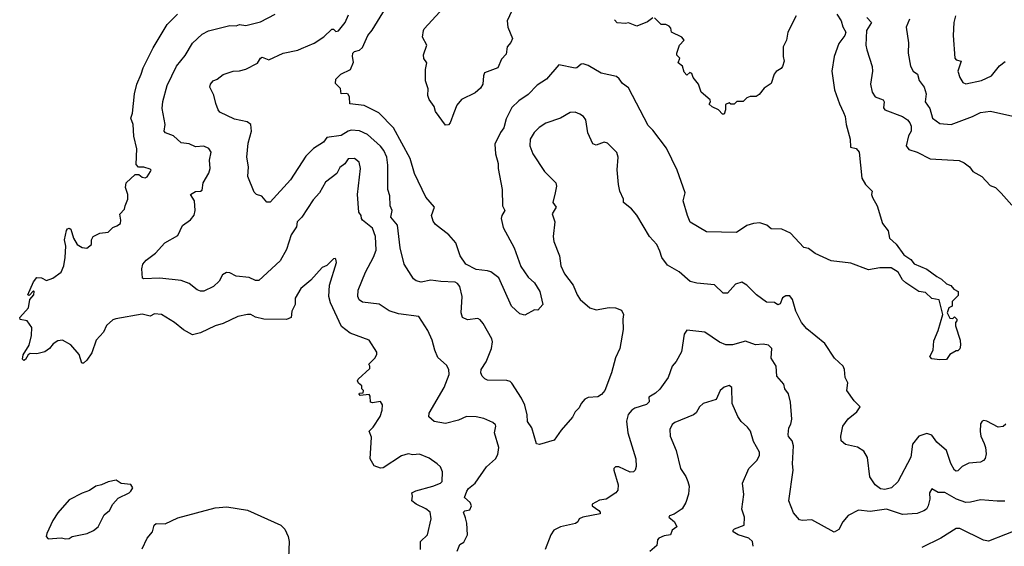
# Model space of a CAD drawing. Extents: x 1863118 to 1989590, y 394482 to 532474.
# Tile 192 of 215: x 1956570 to 1962642, y 499055 to 502302. Entities that reach past the tile are written whole.
import ezdxf

# ---------------------------------------------------------------- set-up
doc = ezdxf.new("R2010")
doc.units = 0

msp = doc.modelspace()

# ---------------------------------------------------------------- linework, layer by layer
at = {"layer": '0CON20XD'}
for points in [[(1959042.2, 499035), (1959041.4, 499085), (1959084.5, 499125.5), (1959108.2, 499225), (1959100.5, 499265), (1959075, 499286.4), (1959014.3, 499315), (1958988, 499335), (1958993.3, 499365), (1958988.8, 499385), (1959012.4, 499397.6), (1959117.5, 499425), (1959164.3, 499445), (1959174.3, 499455), (1959178, 499515), (1959164.1, 499544.1), (1959145, 499563.8), (1959095, 499597.5), (1959035, 499622.9), (1958995, 499620), (1958965, 499625.6), (1958925, 499612.9), (1958811.2, 499538.8), (1958795, 499537.5), (1958755, 499552), (1958730.9, 499595), (1958738.7, 499728.7), (1958725.8, 499765), (1958749.8, 499790.2), (1958792, 499855), (1958806.2, 499895), (1958806.4, 499926.4), (1958795, 499947.5), (1958745, 499940), (1958733.6, 499943.6), (1958731.7, 499981.7), (1958725, 499990), (1958670, 499985), (1958663, 499993), (1958665, 500000), (1958688.3, 500001.7), (1958690, 500015), (1958680, 500025), (1958680, 500045), (1958660, 500060), (1958653.3, 500075), (1958657.5, 500085), (1958728.3, 500151.7), (1958730, 500165), (1958723, 500177), (1958760, 500215), (1958771.7, 500238.3), (1958771.7, 500251.7), (1958725, 500326.7), (1958608.3, 500368.3), (1958555, 500410), (1958485.8, 500555.8), (1958476, 500595), (1958480.8, 500665), (1958523.8, 500805), (1958520, 500825), (1958515, 500830), (1958505, 500827.5), (1958465, 500786.7), (1958435, 500773.3), (1958366.2, 500695), (1958304, 500645), (1958268.6, 500585), (1958268.8, 500545), (1958248.8, 500505), (1958244.2, 500465.8), (1958215, 500452.5), (1958075.5, 500455.5), (1958025, 500468.2), (1957995, 500483.8), (1957975, 500484), (1957915, 500471.5), (1957825, 500428), (1957775, 500414.7), (1957685, 500370.9), (1957635, 500359.4), (1957579.4, 500389.4), (1957525, 500434.5), (1957445, 500484.4), (1957402.3, 500487.7), (1957375, 500474.2), (1957325, 500485.6), (1957162.5, 500457.5), (1957145, 500450.8), (1957104.4, 500415.6), (1957086, 500375), (1957042.5, 500325), (1957015, 500248.8), (1956985, 500202), (1956963.6, 500183.6), (1956953.8, 500185), (1956937.3, 500237.3), (1956885, 500298), (1956835, 500325.8), (1956805, 500322), (1956775.7, 500304.3), (1956754, 500275), (1956725, 500254.2), (1956675, 500240.8), (1956635, 500242.9), (1956622, 500235), (1956605, 500206.2), (1956595, 500201.2), (1956588.3, 500208.3), (1956590.8, 500235), (1956627.5, 500295), (1956642.5, 500355), (1956644.1, 500404.1), (1956616, 500446), (1956573, 500453), (1956570, 500465), (1956623.3, 500525), (1956633, 500577), (1956656.7, 500605), (1956660, 500625), (1956655, 500630), (1956628.3, 500601.7), (1956620, 500605), (1956654.4, 500685.6), (1956675, 500713.3), (1956705, 500710), (1956735, 500693.8), (1956775, 500707.5), (1956825.8, 500744.2), (1956842, 500785), (1956850.8, 500835), (1956855.5, 500905), (1956846, 500945), (1956857.7, 501002.3), (1956865, 501013.3), (1956875, 501016.7), (1956885, 501010), (1956902.7, 500955), (1956925, 500916.2), (1956955, 500896.7), (1956985, 500892.5), (1957012.5, 500915), (1957013.3, 500945), (1957022.5, 500965), (1957065, 500986.2), (1957115, 500992), (1957145, 501020), (1957169.5, 501030.5), (1957191.2, 501045), (1957194, 501065), (1957187.5, 501102.5), (1957217, 501133), (1957220, 501155), (1957237.5, 501195), (1957237.5, 501225), (1957223, 501267), (1957227.5, 501295), (1957283, 501347), (1957305, 501347.5), (1957325, 501330), (1957343, 501327), (1957356.4, 501333.6), (1957377.5, 501365), (1957380, 501375), (1957375, 501380), (1957335, 501392.5), (1957303, 501393), (1957288.3, 501408.3), (1957293.3, 501505), (1957274.3, 501584.3), (1957270.6, 501655), (1957255.6, 501695), (1957265.8, 501725.8), (1957278.6, 501845), (1957292.9, 501905), (1957320, 501965), (1957330.6, 502005), (1957392.8, 502127.2), (1957478.7, 502271.3), (1957544, 502335)], [(1959267.8, 499025), (1959285, 499066), (1959309.3, 499080.7), (1959331.1, 499125), (1959327.3, 499197.3), (1959318.3, 499231.7), (1959306.7, 499265), (1959315, 499273.3), (1959345, 499280), (1959356, 499305), (1959347.5, 499325), (1959312.5, 499355), (1959327.1, 499395), (1959337.9, 499412.1), (1959379.2, 499445), (1959449.2, 499545), (1959504.2, 499595), (1959518.9, 499621.1), (1959524.4, 499665), (1959498.5, 499755), (1959506.9, 499795), (1959504.3, 499805), (1959487.8, 499817.8), (1959432.1, 499842.1), (1959385, 499854.3), (1959325, 499854.4), (1959275, 499833.5), (1959195, 499812.5), (1959125, 499824), (1959092.7, 499852.7), (1959095.5, 499875), (1959186.8, 500035), (1959218, 500115), (1959215.4, 500145), (1959202.7, 500172.7), (1959149.5, 500219.5), (1959129.4, 500265), (1959112.7, 500325), (1959086.7, 500385), (1959031.3, 500471.3), (1958905, 500488.5), (1958847.6, 500507.6), (1958786.9, 500546.9), (1958685, 500559.5), (1958664.4, 500575), (1958655.5, 500595.5), (1958657.8, 500635), (1958702.3, 500745), (1958752, 500838), (1958768.3, 500881.7), (1958763.2, 500965), (1958745.9, 501015.9), (1958684.2, 501065), (1958677.1, 501075), (1958675.8, 501095), (1958662.2, 501115), (1958653.6, 501225), (1958671.5, 501385), (1958663.7, 501423.7), (1958635, 501446.7), (1958595, 501443.3), (1958575, 501412.9), (1958545, 501391.2), (1958525, 501354), (1958455, 501300.8), (1958418.1, 501235), (1958379.5, 501190.5), (1958310.6, 501085), (1958281.4, 501055), (1958277.8, 501025), (1958244.4, 500975), (1958214.5, 500885.5), (1958175.7, 500815), (1958045, 500694.2), (1958025, 500693.1), (1957985, 500712.5), (1957905, 500720), (1957865, 500741.1), (1957845, 500743.3), (1957821.2, 500728.8), (1957800.5, 500689.5), (1957765, 500657.5), (1957705, 500627.5), (1957685, 500627.5), (1957665, 500635.8), (1957615, 500675.6), (1957565, 500693.1), (1957435, 500708.1), (1957333.6, 500703.6), (1957327.5, 500707.5), (1957324, 500765), (1957330, 500795), (1957350.7, 500819.3), (1957407.4, 500862.6), (1957465.7, 500925), (1957545, 500971.4), (1957575, 501032.5), (1957622.6, 501067.4), (1957645, 501096.2), (1957651.9, 501125), (1957647.5, 501185), (1957624, 501225), (1957655, 501241.8), (1957685.5, 501244.5), (1957695, 501251.2), (1957702.1, 501295), (1957736.7, 501355), (1957745.4, 501384.6), (1957739.6, 501435), (1957751.4, 501485), (1957737, 501507), (1957705, 501521.1), (1957655, 501517.3), (1957615, 501536.4), (1957565, 501543.1), (1957517.5, 501585), (1957469.2, 501605), (1957460, 501615), (1957467.8, 501655), (1957448.9, 501755), (1957452.7, 501797.3), (1957480, 501895), (1957537.1, 502015), (1957589.5, 502080.5), (1957635, 502157.1), (1957695, 502213.1), (1957735, 502233.8), (1957865, 502266.4), (1957905, 502264.6), (1957925, 502271.5), (1957965, 502266.7), (1958055, 502288.6), (1958146.2, 502335)], [(1962652.3, 499807.7), (1962635, 499793.3), (1962605, 499790), (1962535, 499827.5), (1962515, 499831.2), (1962505, 499826.7), (1962495, 499810), (1962492.1, 499762.1), (1962497.1, 499735), (1962518.2, 499688.2), (1962526.7, 499665), (1962529.4, 499625), (1962523, 499597), (1962513.8, 499585), (1962495, 499574.3), (1962422.4, 499567.6), (1962382.6, 499547.4), (1962355, 499520), (1962345, 499518.6), (1962334.3, 499525), (1962311.2, 499565), (1962284.5, 499645), (1962225, 499696.7), (1962195, 499741.1), (1962165, 499750.6), (1962115, 499734.4), (1962076.2, 499683.8), (1962065.6, 499605.6), (1961985, 499452), (1961945.4, 499414.6), (1961905.8, 499405.8), (1961878.8, 499408.8), (1961845, 499433.3), (1961813.3, 499483.3), (1961797.4, 499602.6), (1961775, 499641.4), (1961736.1, 499666.1), (1961663.2, 499683.2), (1961636.1, 499706.1), (1961632.9, 499735), (1961645.8, 499795), (1961678.6, 499841.4), (1961733.3, 499885), (1961752.5, 499915), (1961715, 499952.5), (1961671.2, 500015), (1961677, 500063), (1961660, 500095), (1961656.7, 500145), (1961647.5, 500165), (1961594.2, 500214.2), (1961535, 500306.2), (1961425, 500396), (1961390.8, 500435), (1961355.6, 500505.6), (1961335, 500577.5), (1961318.8, 500598.8), (1961295, 500598.8), (1961275, 500586), (1961259.3, 500550.7), (1961245, 500542.9), (1961225, 500559.2), (1961175, 500560.8), (1961114, 500605), (1961054, 500665), (1961023, 500683), (1960985, 500671.4), (1960935, 500616), (1960907.5, 500615), (1960855, 500666.2), (1960745, 500678), (1960705, 500688), (1960637.2, 500747.2), (1960565, 500788), (1960530.8, 500835), (1960516.9, 500875), (1960500, 500915), (1960454.6, 500964.6), (1960376.1, 501096.1), (1960342.9, 501135), (1960292.9, 501175), (1960292.9, 501195), (1960271.1, 501245), (1960263.1, 501285), (1960254.1, 501375.9), (1960260.8, 501455), (1960252.1, 501482.1), (1960195, 501540), (1960175, 501546.7), (1960125, 501528.8), (1960105, 501536.7), (1960072.9, 501605), (1960060.8, 501685), (1960046.2, 501705), (1960025, 501720), (1959995, 501730.8), (1959965, 501730), (1959904.5, 501695.5), (1959815, 501663.5), (1959773.6, 501636.4), (1959743.4, 501606.6), (1959718.1, 501565), (1959715.7, 501524.3), (1959735.4, 501475.4), (1959805.7, 501365), (1959875.8, 501295), (1959880.8, 501275), (1959871.4, 501235), (1959857.1, 501175), (1959879.2, 501145), (1959852.9, 501105), (1959870.8, 501055), (1959860.6, 500965), (1959864.6, 500934.6), (1959898.6, 500845), (1959907.8, 500785), (1959930, 500735), (1959982.2, 500665), (1960008.1, 500605), (1960027, 500577), (1960085, 500525.7), (1960125, 500512.9), (1960205, 500527.5), (1960245, 500526), (1960281.7, 500511.7), (1960293.3, 500485), (1960288.8, 500455), (1960292.3, 500392.3), (1960270, 500275), (1960245, 500217.5), (1960219.2, 500125), (1960177.5, 500015), (1960158.3, 499991.7), (1960135, 499977.1), (1960075, 499972.2), (1960055, 499961.4), (1960032.5, 499935), (1960020.5, 499909.5), (1959995, 499883.3), (1959978.6, 499851.4), (1959908.3, 499771.7), (1959865, 499710), (1959776.4, 499683.6), (1959757, 499687), (1959727.8, 499785), (1959702.5, 499825), (1959700, 499865), (1959684.5, 499925), (1959665, 499967.5), (1959605, 500060), (1959595, 500070.8), (1959575, 500076.9), (1959455, 500080), (1959437.7, 500087.7), (1959422, 500105), (1959413.8, 500125), (1959416, 500145), (1959447.6, 500192.4), (1959478.9, 500275), (1959485.6, 500315), (1959481.1, 500335), (1959428.5, 500428.5), (1959410.4, 500450.4), (1959395, 500458.9), (1959331.3, 500451.3), (1959300.8, 500465), (1959291.5, 500495), (1959299.1, 500595), (1959285, 500656), (1959270.8, 500675), (1959255, 500684.4), (1959167.5, 500687.5), (1959105, 500696.5), (1959045, 500684.4), (1959015, 500690.8), (1958998.8, 500705), (1958940.8, 500795), (1958915.6, 500894.4), (1958899.1, 501035), (1958859.7, 501085), (1958866.4, 501125), (1958854.4, 501155), (1958851.9, 501215), (1958840.5, 501255), (1958841.1, 501405), (1958833.3, 501455), (1958815.3, 501495), (1958795, 501521.8), (1958715, 501593.6), (1958665, 501617.3), (1958615, 501619.7), (1958595, 501613.8), (1958553.1, 501586.9), (1958465, 501574.4), (1958442.7, 501547.3), (1958382.7, 501507.3), (1958335, 501460), (1958240, 501315), (1958115, 501176.7), (1958095, 501177.5), (1958063.6, 501213.6), (1958030, 501225), (1958015, 501237.5), (1957976.7, 501335), (1957982, 501395), (1957970.5, 501455), (1957979.7, 501540.3), (1957998.9, 501615), (1957995.6, 501655), (1957972.8, 501672.8), (1957895, 501688.6), (1957805, 501732), (1957794.2, 501745), (1957779.2, 501785), (1957767.3, 501837.3), (1957742, 501885), (1957746.2, 501905), (1957763.3, 501925), (1957787.5, 501935), (1957825, 501963.8), (1957885.8, 501984.2), (1957925, 501985.6), (1957963.8, 501996.2), (1958035.8, 502034.2), (1958055, 502064.3), (1958065, 502070), (1958105.6, 502054.4), (1958195, 502094.3), (1958285, 502112.9), (1958308.8, 502125), (1958385, 502157.5), (1958444.6, 502195.4), (1958495, 502243.8), (1958505, 502242.5), (1958518.8, 502228.8), (1958535, 502232.9), (1958576.1, 502283.9), (1958597.8, 502332.2)], [(1961650.4, 501730.4), (1961661.4, 501705), (1961667.1, 501655), (1961691.4, 501565), (1961692.5, 501515), (1961727.7, 501507.7), (1961746.2, 501485), (1961763.3, 501325), (1961786.7, 501285), (1961827.5, 501245), (1961823.8, 501225), (1961830, 501205), (1961857.5, 501155), (1961890, 501045), (1961925, 501000), (1961933.9, 500953.9), (1961975, 500917.5), (1962022.3, 500852.3), (1962065, 500822.5), (1962085, 500797.5), (1962165, 500763.3), (1962225, 500717.5), (1962255, 500702.5), (1962285, 500672.5), (1962313, 500663), (1962330.7, 500640.7), (1962357.5, 500625), (1962358.3, 500601.7), (1962320, 500565), (1962320, 500535), (1962300, 500525), (1962290, 500495), (1962305, 500462.5), (1962325, 500460), (1962335, 500470), (1962350, 500455), (1962350, 500445), (1962340, 500435), (1962340, 500415), (1962370, 500325), (1962372.5, 500295), (1962367, 500273), (1962355, 500260), (1962345, 500260), (1962305, 500237.5), (1962285, 500207.5), (1962245, 500203.8), (1962195, 500210), (1962183.3, 500225), (1962203.3, 500265), (1962208, 500322), (1962233.3, 500385), (1962262.5, 500485), (1962240, 500575), (1962195, 500583.3), (1962155, 500620), (1962115, 500626.7), (1962035, 500680), (1962015, 500697.5), (1961987.1, 500745), (1961945, 500772.9), (1961875, 500772), (1961805, 500760), (1961695, 500801.2), (1961574.2, 500814.2), (1961475, 500861.2), (1961435, 500891.2), (1961405, 500896.7), (1961323.3, 500985), (1961269.3, 501009.3), (1961205, 501013.3), (1961177.5, 501035), (1961135, 501050), (1961096.1, 501046.1), (1961055, 501032), (1960989.4, 500990.6), (1960805, 500994.2), (1960704.4, 501054.4), (1960688.1, 501095), (1960662.5, 501185), (1960674.2, 501235), (1960623.6, 501373.6), (1960558.9, 501508.9), (1960475, 501621.2), (1960445, 501650), (1960325, 501881.2), (1960287.3, 501907.3), (1960267.3, 501937.3), (1960250.5, 501950.5), (1960155, 501971.8), (1960075, 502020), (1960045, 502030), (1960031.7, 502028.3), (1960005.8, 502004.2), (1959995, 502002), (1959895, 502024), (1959819.2, 501935), (1959761.7, 501898.3), (1959705, 501840.8), (1959648.9, 501801.1), (1959605, 501760), (1959569.8, 501690.2), (1959555.6, 501635), (1959534.5, 501605.5), (1959501.1, 501535), (1959504.4, 501475), (1959520.8, 501415), (1959520.8, 501385), (1959544.3, 501255), (1959548.1, 501155), (1959562, 501125), (1959542.5, 501095), (1959539.2, 501075), (1959551.1, 501021.1), (1959618.6, 500895), (1959660.9, 500780.9), (1959705, 500713.8), (1959745, 500678.8), (1959777.5, 500625), (1959796.7, 500545), (1959765, 500510), (1959745, 500512.5), (1959685, 500480), (1959655, 500488), (1959602.9, 500535), (1959525, 500710), (1959475, 500746.7), (1959454.2, 500754.2), (1959385, 500761.1), (1959321.1, 500795), (1959285.5, 500845), (1959260, 500925), (1959215.7, 500975.7), (1959135, 501040), (1959119.1, 501059.1), (1959108.6, 501095), (1959128, 501145), (1959075, 501206.7), (1959003.9, 501353.9), (1958977.7, 501445), (1958875.5, 501635), (1958785, 501727.9), (1958695, 501772.1), (1958605, 501782), (1958603.8, 501825), (1958595, 501842.5), (1958585, 501847.5), (1958552.5, 501845), (1958548.3, 501878.3), (1958518.3, 501908.3), (1958520, 501935), (1958551.2, 501965), (1958610.8, 501995), (1958628.8, 502038.8), (1958621.4, 502075), (1958624.4, 502095), (1958635, 502105.5), (1958666.2, 502113.8), (1958685, 502130), (1958716.1, 502203.9), (1958742.7, 502237.3), (1958825, 502370.8)], [(1959605, 502356), (1959575.6, 502295), (1959580, 502255), (1959608, 502185), (1959598.8, 502161.2), (1959576.7, 502135), (1959570.3, 502089.7), (1959541.3, 502058.7), (1959519.2, 502005), (1959436.1, 501973.9), (1959429.2, 501955), (1959427.1, 501905), (1959411.2, 501878.8), (1959379.4, 501850.6), (1959295, 501810.4), (1959266.7, 501775), (1959247.9, 501727.9), (1959225, 501666), (1959215, 501654.2), (1959195, 501651.2), (1959133.3, 501735), (1959125, 501767.5), (1959095, 501810), (1959086.7, 501835), (1959088.8, 501875), (1959072, 501925), (1959072.9, 501995), (1959080, 502035), (1959063.1, 502063.1), (1959059.2, 502085), (1959080.6, 502145), (1959053.9, 502193.9), (1959060, 502235), (1959064.1, 502245.9), (1959160.2, 502349.8)], [(1961608.2, 502335), (1961635.4, 502295), (1961646.9, 502256.9), (1961664.6, 502225), (1961659.1, 502205), (1961622.4, 502155), (1961592.7, 502075), (1961577.8, 501985), (1961595, 501870), (1961625, 501782), (1961650.4, 501730.4)], [(1960475, 502312.5), (1960441.7, 502288.3), (1960375, 502262.5), (1960325, 502282.5), (1960305, 502277.5), (1960255, 502282.5), (1960238.3, 502301.7)], [(1961357.5, 502325), (1961306.2, 502225), (1961298.8, 502175), (1961278.8, 502135), (1961278, 502075), (1961283.8, 502045), (1961275, 502012.5), (1961265, 502000), (1961235, 501982.5), (1961222.5, 501965), (1961205, 501907.5), (1961160.7, 501879.3), (1961129.3, 501840.7), (1961111.7, 501828.3), (1961075, 501827.5), (1961055, 501820), (1961031.7, 501798.3), (1960993, 501797), (1960975, 501780), (1960955, 501780), (1960945, 501790), (1960921.7, 501778.3), (1960922.5, 501745), (1960915, 501720), (1960905, 501720), (1960880, 501745), (1960840, 501765), (1960821.7, 501781.7), (1960830, 501795), (1960828.3, 501808.3), (1960772.5, 501855), (1960756.7, 501905), (1960722.5, 501945), (1960715, 501970), (1960703, 501977), (1960685, 501960), (1960668.3, 501978.3), (1960657.5, 502015), (1960630, 502035), (1960640, 502065), (1960623.3, 502083.3), (1960622.5, 502095), (1960638.8, 502145), (1960666.7, 502175), (1960654.2, 502194.2), (1960590, 502225), (1960585, 502250), (1960575, 502262.5), (1960555, 502272.5), (1960525, 502272.5), (1960485, 502312.5)], [(1961793.5, 502315), (1961822.2, 502285), (1961792.5, 502235), (1961788.9, 502145), (1961793.3, 502115), (1961826.8, 502013.2), (1961829.4, 501985), (1961816.9, 501905), (1961826.7, 501855), (1961845.4, 501825.4), (1961895, 501808.1), (1961900.3, 501795), (1961897.5, 501757.5), (1961906, 501745), (1962015, 501704.2), (1962044.2, 501684.2), (1962060, 501665), (1962068.1, 501645), (1962066.9, 501615), (1962051.1, 501585), (1962036, 501525), (1962052.2, 501502.2), (1962105, 501484.3), (1962185, 501444.2), (1962363.9, 501433.9), (1962395, 501418.8), (1962426.7, 501395), (1962447.5, 501365), (1962504.1, 501334.1), (1962555, 501280), (1962587.3, 501267.3), (1962622.7, 501232.7), (1962688.3, 501158.3)], [(1962057.1, 502305), (1962036.9, 502255), (1962051.2, 502158.8), (1962050, 502095), (1962064.4, 502015), (1962079.2, 501985), (1962107.5, 501965), (1962117.8, 501927.8), (1962147.9, 501885), (1962159.1, 501845), (1962153.8, 501795), (1962181.9, 501755), (1962200, 501695), (1962245, 501661.4), (1962314.6, 501655.4), (1962445.8, 501704.2), (1962495, 501730.5), (1962557.1, 501737.1), (1962695, 501706)], [(1962341.4, 502325), (1962331.4, 502285), (1962327.1, 502205), (1962337.1, 502065), (1962344.5, 502054.5), (1962375.7, 502045), (1962354.4, 501985), (1962367.5, 501945), (1962386, 501915), (1962405, 501905.7), (1962502.2, 501927.8), (1962562, 501955), (1962612.4, 502017.6), (1962646.3, 502043.7)], [(1962645, 499333.1), (1962597.3, 499332.7), (1962495, 499342.5), (1962433.4, 499326.6), (1962405, 499325.4), (1962346.4, 499346.4), (1962275, 499387.1), (1962235, 499387.5), (1962195, 499410), (1962181.4, 499385), (1962181.9, 499345), (1962173.3, 499305), (1962161.4, 499285), (1962146.2, 499273.8), (1962105, 499258.2), (1962015, 499251.1), (1961915, 499284.5), (1961815, 499270.5), (1961742.7, 499277.3), (1961679.4, 499245), (1961646.5, 499205), (1961622.1, 499157.9), (1961593, 499143), (1961455, 499218.8), (1961395, 499213.8), (1961379.3, 499219.3), (1961342.4, 499262.4), (1961314, 499335), (1961339.5, 499525), (1961336.4, 499563.6), (1961342.5, 499675), (1961334.5, 499704.5), (1961311.7, 499731.7), (1961308, 499745), (1961312.5, 499785), (1961325, 499807.5), (1961331.2, 499838.8), (1961323, 499943), (1961312, 499995), (1961287.5, 500025), (1961282, 500055), (1961240, 500105), (1961236, 500165), (1961204.2, 500215), (1961207.5, 500275), (1961186.7, 500295), (1961155, 500300.5), (1961107.9, 500297.9), (1961045, 500320), (1960965, 500298.1), (1960925, 500296.9), (1960885, 500314.4), (1960795, 500374.4), (1960683.2, 500386.8), (1960667, 500363), (1960652, 500255), (1960618, 500195), (1960593.8, 500165), (1960568, 500095), (1960516.6, 500023.4), (1960490.3, 499999.7), (1960448.8, 499975), (1960452.5, 499945), (1960435, 499930), (1960363.3, 499906.7), (1960344.2, 499895), (1960322.8, 499867.2), (1960312.6, 499827.4), (1960320, 499755), (1960370, 499595), (1960372.3, 499547.7), (1960366.2, 499525), (1960355, 499513.8), (1960335, 499512.5), (1960265, 499545.5), (1960243.3, 499545), (1960234.5, 499535.5), (1960234.4, 499525), (1960261.5, 499435), (1960258.3, 499401.7), (1960245.8, 499384.2), (1960187.5, 499345), (1960145, 499338.8), (1960100, 499315), (1960100, 499305), (1960142, 499275), (1960150, 499265), (1960148.8, 499255), (1960043.3, 499235), (1960020, 499225), (1960012.5, 499205), (1959996.7, 499195), (1959905, 499175.7), (1959864, 499155), (1959844.6, 499125.4), (1959811.4, 499035)], [(1961093.3, 499055), (1961088.8, 499085), (1961065.8, 499105), (1961000, 499125), (1960970.8, 499145), (1960968.8, 499155), (1960977.3, 499162.7), (1961037.5, 499185), (1961038.9, 499235), (1961023.3, 499285), (1961035.6, 499375), (1961026.7, 499445), (1961067.1, 499535), (1961115.8, 499584.2), (1961131.5, 499615), (1961131.5, 499635), (1961095, 499702), (1961075.7, 499765.7), (1961058.9, 499788.9), (1961018.9, 499825), (1960998.9, 499855), (1960964.2, 499935), (1960960.8, 500035), (1960945, 500045.7), (1960915, 500035.6), (1960890, 500015), (1960865, 499960), (1960785.7, 499935), (1960761.9, 499915), (1960741.2, 499878.8), (1960725.3, 499864.7), (1960611.1, 499818.9), (1960594.5, 499805.5), (1960579.2, 499775), (1960580.8, 499735), (1960618.6, 499645), (1960644.2, 499535), (1960677.5, 499485), (1960690, 499455), (1960697.5, 499425), (1960694.3, 499375.7), (1960677.5, 499325), (1960654.3, 499285.7), (1960605, 499252.5), (1960576.7, 499243.3), (1960572.5, 499235), (1960608.8, 499205), (1960623.3, 499175), (1960593.3, 499155), (1960583.3, 499125), (1960545, 499120), (1960510.8, 499105), (1960503.1, 499095), (1960498.9, 499061.1), (1960456.9, 499023.1)], [(1956855, 499101.2), (1956875, 499104.2), (1956894.3, 499115.7), (1956986.7, 499135), (1957025, 499152.9), (1957054.2, 499175), (1957091.1, 499248.9), (1957123.3, 499276.7), (1957144.4, 499315), (1957177.3, 499352.7), (1957245, 499384), (1957256.2, 499395), (1957266.7, 499415), (1957256.4, 499436.4), (1957195, 499443.3), (1957165, 499463.3), (1957115, 499453.3), (1957075, 499433.3), (1957040, 499425), (1957000.7, 499399.3), (1956955, 499383.3), (1956875, 499342.5), (1956805, 499262.5), (1956773.8, 499215), (1956737.5, 499135), (1956734, 499115), (1956745, 499101.2), (1956825, 499108), (1956855, 499101.2)], [(1957325, 499040), (1957356, 499105), (1957390, 499145), (1957400, 499185), (1957411.2, 499195), (1957466.6, 499193.4), (1957545, 499231.4), (1957775, 499291.4), (1957847.9, 499297.9), (1957975, 499277.5), (1958180, 499185), (1958205, 499160), (1958225.7, 499115.7), (1958231.4, 499085), (1958226.2, 498935)], [(1962755, 499170), (1962545, 499086.2), (1962513, 499093), (1962366.7, 499165), (1962345, 499164.3), (1962250.8, 499105), (1962133.1, 499046.9)]]:
    msp.add_lwpolyline(points, dxfattribs=at)

doc.saveas('drawing.dxf')
